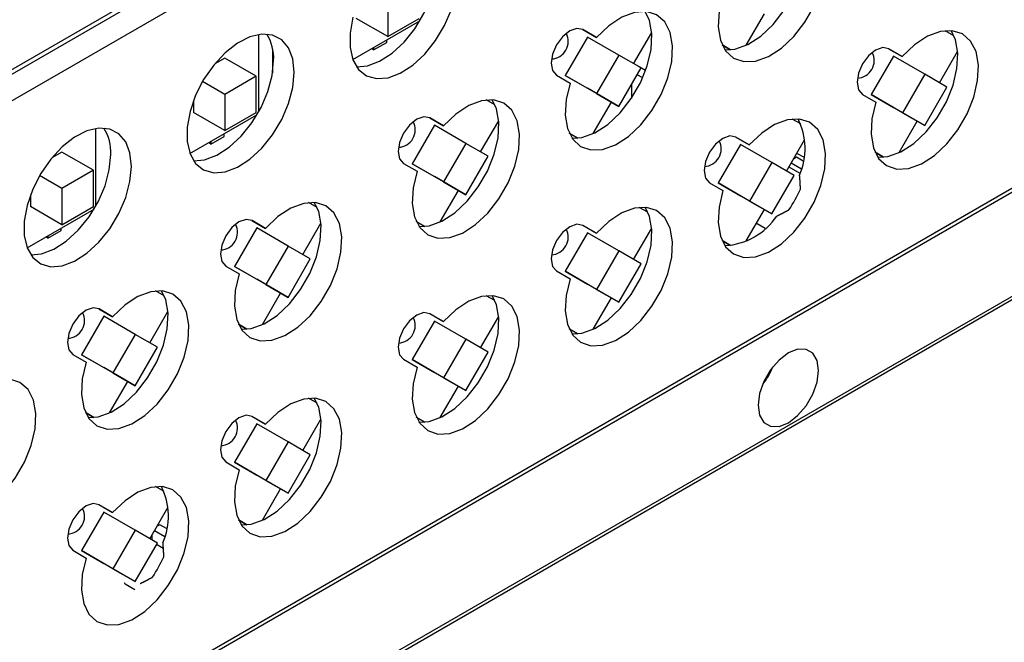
# Model space of a CAD drawing. Header units: millimetres. Extents: x 7187 to 8806, y -3756 to -2918.
# Tile 82 of 250: x 7735 to 7819, y -3694 to -3641. Entities that reach past the tile are written whole.
import ezdxf

# ---------------------------------------------------------------- set-up
doc = ezdxf.new("R2010")
doc.units = ezdxf.units.MM
doc.header["$LTSCALE"] = 3

msp = doc.modelspace()

# ---------------------------------------------------------------- linework, layer by layer
at = {"linetype": 'Continuous', "lineweight": 30}
for p, q in [((7929.296, -3535.002), (7671.343, -3683.915)), ((7668.632, -3751.848), (7931.676, -3599.996)), ((7668.798, -3751.482), (7931.842, -3599.63)), ((7684.085, -3673.881), (7809.243, -3601.628)), ((7684.213, -3674.199), (7809.371, -3601.947)), ((7766.06, -3639.198), (7766.06, -3642.3)), ((7766.06, -3642.3), (7763.373, -3640.749)), ((7766.06, -3642.3), (7768.747, -3640.749)), ((7796.722, -3643.032), (7798.269, -3640.353)), ((7763.079, -3644.267), (7768.811, -3640.958)), ((7755.029, -3648.742), (7755.029, -3642.123)), ((7783.137, -3642.334), (7781.237, -3645.624)), ((7782.734, -3641.697), (7783.9, -3642.369)), ((7783.9, -3642.369), (7782.749, -3641.705)), ((7785.824, -3643.885), (7783.137, -3642.334)), ((7787.087, -3644.614), (7788.634, -3641.936)), ((7814.469, -3642.22), (7813.736, -3641.796)), ((7764.858, -3643.444), (7764.681, -3643.342)), ((7764.858, -3643.444), (7765.99, -3642.791)), ((7764.858, -3643.24), (7764.858, -3643.444)), ((7765.99, -3642.791), (7765.99, -3642.587)), ((7794.656, -3643.002), (7795.387, -3643.424)), ((7795.387, -3643.425), (7794.656, -3643.002)), ((7808.897, -3643.332), (7810.063, -3644.005)), ((7810.063, -3644.005), (7808.912, -3643.34)), ((7705.013, -3721.635), (7840.186, -3643.602)), ((7705.248, -3721.173), (7839.897, -3643.442)), ((7752.13, -3644.137), (7751.264, -3644.637)), ((7754.817, -3645.688), (7752.13, -3644.137)), ((7756.217, -3643.374), (7756.217, -3645.407)), ((7785.824, -3643.885), (7783.924, -3647.176)), ((7787.724, -3644.982), (7785.824, -3643.885)), ((7809.3, -3643.969), (7807.4, -3647.26)), ((7811.987, -3645.52), (7809.3, -3643.969)), ((7813.25, -3646.25), (7814.797, -3643.571)), ((7785.824, -3648.273), (7787.724, -3644.982)), ((7787.571, -3644.891), (7787.569, -3644.892)), ((7788.118, -3645.196), (7787.571, -3644.891)), ((7754.817, -3645.688), (7752.13, -3647.239)), ((7754.817, -3648.791), (7754.817, -3645.688)), ((7780.499, -3645.602), (7781.65, -3646.267)), ((7781.237, -3645.624), (7783.137, -3646.722)), ((7783.924, -3647.176), (7781.237, -3645.624)), ((7787.865, -3645.829), (7787.392, -3645.556)), ((7811.987, -3645.52), (7810.087, -3648.811)), ((7813.887, -3646.617), (7811.987, -3645.52)), ((7752.13, -3647.239), (7750.224, -3646.138)), ((7785.824, -3648.273), (7783.137, -3646.722)), ((7786.906, -3646.399), (7786.906, -3647.578)), ((7811.987, -3649.908), (7813.887, -3646.617)), ((7752.13, -3647.239), (7752.13, -3650.342)), ((7783.924, -3647.176), (7785.824, -3648.273)), ((7806.662, -3647.237), (7807.813, -3647.902)), ((7807.4, -3647.26), (7809.3, -3648.357)), ((7810.087, -3648.811), (7807.4, -3647.26)), ((7749.443, -3647.791), (7749.443, -3648.791)), ((7775.225, -3648.136), (7774.492, -3647.713)), ((7783.641, -3650.584), (7785.187, -3647.905)), ((7811.987, -3649.908), (7809.3, -3648.357)), ((7749.149, -3652.309), (7754.881, -3649)), ((7752.13, -3650.342), (7749.443, -3648.791)), ((7752.13, -3650.342), (7754.817, -3648.791)), ((7769.653, -3649.248), (7770.818, -3649.921)), ((7770.818, -3649.921), (7769.668, -3649.257)), ((7810.087, -3648.811), (7811.987, -3649.908)), ((7770.056, -3649.885), (7768.156, -3653.176)), ((7772.743, -3651.436), (7770.056, -3649.885)), ((7774.006, -3652.166), (7775.552, -3649.488)), ((7801.388, -3649.771), (7800.655, -3649.348)), ((7809.803, -3652.22), (7811.35, -3649.541)), ((7741.099, -3656.784), (7741.099, -3650.164)), ((7750.928, -3651.486), (7752.06, -3650.833)), ((7752.06, -3650.833), (7752.06, -3650.628)), ((7781.574, -3650.554), (7782.306, -3650.976)), ((7782.306, -3650.976), (7781.574, -3650.554)), ((7795.816, -3650.884), (7796.981, -3651.557)), ((7796.981, -3651.557), (7795.83, -3650.892)), ((7750.928, -3651.486), (7750.751, -3651.384)), ((7750.928, -3651.281), (7750.928, -3651.486)), ((7772.743, -3651.436), (7770.843, -3654.727)), ((7774.643, -3652.534), (7772.743, -3651.436)), ((7796.218, -3651.521), (7794.318, -3654.812)), ((7798.905, -3653.072), (7796.218, -3651.521)), ((7800.169, -3653.801), (7801.715, -3651.123)), ((7738.2, -3652.178), (7737.334, -3652.679)), ((7740.887, -3653.73), (7738.2, -3652.178)), ((7772.743, -3655.825), (7774.643, -3652.534)), ((7801.006, -3652.609), (7800.783, -3652.737)), ((7801.6, -3652.94), (7801.006, -3652.609)), ((7801.656, -3652.613), (7801.117, -3652.31)), ((7807.737, -3652.189), (7808.469, -3652.612)), ((7808.469, -3652.612), (7807.737, -3652.19)), ((7767.418, -3653.154), (7768.568, -3653.818)), ((7768.156, -3653.176), (7770.056, -3654.273)), ((7770.843, -3654.727), (7768.156, -3653.176)), ((7798.905, -3653.072), (7797.005, -3656.363)), ((7800.805, -3654.169), (7798.905, -3653.072)), ((7800.374, -3653.446), (7801.313, -3653.99)), ((7801.44, -3653.628), (7800.562, -3653.12)), ((7738.2, -3655.281), (7736.294, -3654.18)), ((7740.887, -3653.73), (7738.2, -3655.281)), ((7740.887, -3656.832), (7740.887, -3653.73)), ((7772.743, -3655.825), (7770.056, -3654.273)), ((7798.905, -3657.46), (7800.805, -3654.169)), ((7770.843, -3654.727), (7772.743, -3655.825)), ((7793.58, -3654.789), (7794.731, -3655.454)), ((7794.318, -3654.812), (7796.218, -3655.909)), ((7797.005, -3656.363), (7794.318, -3654.812)), ((7735.513, -3655.832), (7735.513, -3656.832)), ((7738.2, -3655.281), (7738.2, -3658.384)), ((7770.559, -3658.136), (7772.106, -3655.457)), ((7798.905, -3657.46), (7796.218, -3655.909)), ((7738.2, -3658.384), (7735.513, -3656.832)), ((7738.2, -3658.384), (7740.887, -3656.832)), ((7760.022, -3656.912), (7759.289, -3656.489)), ((7797.005, -3656.363), (7798.905, -3657.46)), ((7735.219, -3660.35), (7740.951, -3657.041)), ((7788.306, -3657.323), (7787.573, -3656.9)), ((7796.722, -3659.771), (7798.269, -3657.092)), ((7754.45, -3658.025), (7755.616, -3658.698)), ((7755.616, -3658.698), (7754.465, -3658.033)), ((7758.803, -3660.942), (7760.349, -3658.264)), ((7768.493, -3658.106), (7769.224, -3658.528)), ((7769.224, -3658.528), (7768.493, -3658.106)), ((7782.734, -3658.436), (7783.9, -3659.109)), ((7783.9, -3659.109), (7782.749, -3658.444)), ((7797.663, -3658.294), (7797.599, -3658.253)), ((7797.663, -3658.294), (7798.326, -3658.686)), ((7736.998, -3659.527), (7738.13, -3658.874)), ((7736.998, -3659.323), (7736.998, -3659.527)), ((7738.13, -3658.874), (7738.13, -3658.67)), ((7754.853, -3658.662), (7752.953, -3661.953)), ((7757.54, -3660.213), (7754.853, -3658.662)), ((7783.137, -3659.073), (7781.237, -3662.364)), ((7785.824, -3660.624), (7783.137, -3659.073)), ((7787.087, -3661.353), (7788.634, -3658.675)), ((7736.998, -3659.527), (7736.821, -3659.425)), ((7757.54, -3660.213), (7755.64, -3663.504)), ((7759.44, -3661.31), (7757.54, -3660.213)), ((7794.656, -3659.741), (7795.387, -3660.164)), ((7795.387, -3660.164), (7794.656, -3659.741)), ((7785.824, -3660.624), (7783.924, -3663.915)), ((7787.724, -3661.721), (7785.824, -3660.624)), ((7757.54, -3664.601), (7759.44, -3661.31)), ((7785.824, -3665.012), (7787.724, -3661.721)), ((7752.215, -3661.93), (7753.366, -3662.595)), ((7752.953, -3661.953), (7754.853, -3663.05)), ((7755.64, -3663.504), (7752.953, -3661.953)), ((7780.499, -3662.341), (7781.65, -3663.006)), ((7781.237, -3662.364), (7783.137, -3663.461)), ((7783.924, -3663.915), (7781.237, -3662.364)), ((7757.54, -3664.601), (7754.853, -3663.05)), ((7755.64, -3663.504), (7757.54, -3664.601)), ((7785.824, -3665.012), (7783.137, -3663.461)), ((7746.941, -3664.464), (7746.208, -3664.041)), ((7755.356, -3666.912), (7756.903, -3664.233)), ((7783.924, -3663.915), (7785.824, -3665.012)), ((7775.225, -3664.875), (7774.492, -3664.452)), ((7783.641, -3667.323), (7785.187, -3664.644)), ((7741.369, -3665.576), (7742.534, -3666.249)), ((7742.534, -3666.249), (7741.383, -3665.585)), ((7745.721, -3668.494), (7747.268, -3665.816)), ((7769.653, -3665.987), (7770.818, -3666.66)), ((7770.818, -3666.66), (7769.668, -3665.996)), ((7741.771, -3666.213), (7739.871, -3669.504)), ((7744.458, -3667.765), (7741.771, -3666.213)), ((7753.29, -3666.882), (7754.022, -3667.304)), ((7754.021, -3667.304), (7753.29, -3666.882)), ((7770.056, -3666.624), (7768.156, -3669.915)), ((7772.743, -3668.176), (7770.056, -3666.624)), ((7774.006, -3668.905), (7775.552, -3666.227)), ((7744.458, -3667.765), (7742.558, -3671.056)), ((7746.358, -3668.862), (7744.458, -3667.765)), ((7781.574, -3667.293), (7782.306, -3667.715)), ((7782.306, -3667.715), (7781.574, -3667.293)), ((7772.743, -3668.176), (7770.843, -3671.466)), ((7774.643, -3669.273), (7772.743, -3668.176)), ((7744.458, -3672.153), (7746.358, -3668.862)), ((7772.743, -3672.564), (7774.643, -3669.273)), ((7739.133, -3669.482), (7740.284, -3670.146)), ((7739.871, -3669.504), (7741.771, -3670.602)), ((7742.558, -3671.056), (7739.871, -3669.504)), ((7767.418, -3669.893), (7768.568, -3670.557)), ((7768.156, -3669.915), (7770.056, -3671.012)), ((7770.843, -3671.466), (7768.156, -3669.915)), ((7744.458, -3672.153), (7741.771, -3670.602)), ((7742.558, -3671.056), (7744.458, -3672.153)), ((7772.743, -3672.564), (7770.056, -3671.012)), ((7742.275, -3674.464), (7743.821, -3671.785)), ((7770.843, -3671.466), (7772.743, -3672.564)), ((7770.559, -3674.875), (7772.106, -3672.196)), ((7760.022, -3673.651), (7759.289, -3673.228)), ((7740.209, -3674.434), (7740.94, -3674.856)), ((7740.94, -3674.856), (7740.209, -3674.434)), ((7754.45, -3674.764), (7755.616, -3675.437)), ((7755.616, -3675.437), (7754.465, -3674.772)), ((7758.803, -3677.681), (7760.349, -3675.003)), ((7768.493, -3674.845), (7769.224, -3675.267)), ((7769.224, -3675.267), (7768.493, -3674.845)), ((7754.853, -3675.401), (7752.953, -3678.692)), ((7757.54, -3676.952), (7754.853, -3675.401)), ((7757.54, -3676.952), (7755.64, -3680.243)), ((7759.44, -3678.049), (7757.54, -3676.952)), ((7752.215, -3678.669), (7753.366, -3679.334)), ((7752.953, -3678.692), (7754.853, -3679.789)), ((7755.64, -3680.243), (7752.953, -3678.692)), ((7757.54, -3681.34), (7759.44, -3678.049)), ((7757.54, -3681.34), (7754.853, -3679.789)), ((7755.64, -3680.243), (7757.54, -3681.34)), ((7746.941, -3681.203), (7746.208, -3680.78)), ((7755.356, -3683.651), (7756.903, -3680.972)), ((7741.369, -3682.316), (7742.534, -3682.988)), ((7742.534, -3682.988), (7741.383, -3682.324)), ((7745.721, -3685.233), (7747.268, -3682.555)), ((7741.771, -3682.953), (7739.871, -3686.243)), ((7744.458, -3684.504), (7741.771, -3682.953)), ((7753.29, -3683.621), (7754.022, -3684.044)), ((7754.021, -3684.044), (7753.29, -3683.621)), ((7744.458, -3684.504), (7742.558, -3687.795)), ((7746.358, -3685.601), (7744.458, -3684.504)), ((7746.993, -3685.059), (7746.115, -3684.552)), ((7746.559, -3684.04), (7746.336, -3684.169)), ((7747.153, -3684.372), (7746.559, -3684.04)), ((7745.893, -3684.935), (7745.893, -3685.333)), ((7739.133, -3686.221), (7740.284, -3686.886)), ((7739.871, -3686.243), (7741.771, -3687.341)), ((7742.558, -3687.795), (7739.871, -3686.243)), ((7744.458, -3688.892), (7746.358, -3685.601)), ((7746.295, -3685.711), (7746.864, -3686.041)), ((7744.458, -3688.892), (7741.771, -3687.341)), ((7742.558, -3687.795), (7744.458, -3688.892)), ((7743.593, -3689.077), (7744.438, -3689.577))]:
    msp.add_line(p, q, dxfattribs=at)
at = {"linetype": 'Continuous', "lineweight": 30, "flags": 128}
for points in [[(7794.731, -3638.715), (7794.392, -3640.133), (7794.316, -3641.458), (7794.508, -3642.611), (7794.958, -3643.525), (7795.639, -3644.146), (7796.511, -3644.44), (7797.523, -3644.387), (7798.615, -3643.991), (7799.725, -3643.276), (7800.787, -3642.283), (7801.739, -3641.071), (7802.525, -3639.709), (7803.099, -3638.279), (7803.428, -3636.863), (7803.493, -3635.544), (7803.289, -3634.4), (7802.829, -3633.497), (7802.139, -3632.888), (7801.26, -3632.61), (7800.244, -3632.677), (7799.149, -3633.086), (7798.04, -3633.814), (7796.981, -3634.818)], [(7794.894, -3643.434), (7795.755, -3643.366), (7796.848, -3642.971), (7797.957, -3642.256), (7799.019, -3641.263), (7799.971, -3640.05), (7800.757, -3638.689), (7801.331, -3637.258), (7801.66, -3635.842), (7801.725, -3634.523), (7801.521, -3633.379), (7801.149, -3632.6)], [(7763.393, -3644.88), (7764.318, -3644.798), (7765.369, -3644.406), (7766.434, -3643.719), (7767.457, -3642.775), (7768.381, -3641.626), (7769.157, -3640.332), (7769.743, -3638.964), (7770.108, -3637.595), (7770.232, -3636.3)], [(7763.085, -3640.651), (7762.839, -3641.993), (7762.839, -3643.225), (7763.085, -3644.282), (7763.564, -3645.107), (7764.25, -3645.655), (7765.106, -3645.896), (7766.086, -3645.819), (7767.137, -3645.426), (7768.202, -3644.74), (7769.224, -3643.796), (7770.149, -3642.646), (7770.925, -3641.352), (7771.511, -3639.984)], [(7781.65, -3646.267), (7781.31, -3647.685), (7781.234, -3649.009), (7781.427, -3650.162), (7781.877, -3651.076), (7782.557, -3651.698), (7783.429, -3651.991), (7784.441, -3651.939), (7785.534, -3651.543), (7786.644, -3650.828), (7787.705, -3649.835), (7788.657, -3648.622), (7789.443, -3647.261), (7790.017, -3645.83), (7790.347, -3644.414), (7790.411, -3643.096), (7790.207, -3641.951), (7789.747, -3641.049), (7789.057, -3640.44), (7788.179, -3640.161), (7787.162, -3640.229), (7786.067, -3640.638), (7784.958, -3641.366), (7783.9, -3642.369)], [(7781.813, -3650.986), (7782.673, -3650.918), (7783.766, -3650.523), (7784.876, -3649.808), (7785.938, -3648.815), (7786.889, -3647.602), (7787.675, -3646.241), (7788.25, -3644.81), (7788.579, -3643.394), (7788.643, -3642.075), (7788.439, -3640.931), (7788.067, -3640.151)], [(7782.749, -3641.705), (7782.233, -3641.605), (7781.624, -3641.816), (7781.015, -3642.307), (7780.499, -3643.004), (7780.154, -3643.799), (7780.033, -3644.572), (7780.154, -3645.205), (7780.499, -3645.602)], [(7758.07, -3645.362), (7757.946, -3644.209), (7757.581, -3643.262), (7756.995, -3642.571), (7756.219, -3642.173), (7755.294, -3642.091), (7754.272, -3642.327), (7753.207, -3642.871), (7752.156, -3643.691), (7751.176, -3644.745), (7750.32, -3645.975), (7749.634, -3647.315), (7749.155, -3648.693), (7748.909, -3650.034), (7748.909, -3651.267), (7749.155, -3652.324), (7749.634, -3653.148), (7750.32, -3653.696), (7751.176, -3653.938), (7752.156, -3653.861), (7753.207, -3653.468), (7754.272, -3652.781), (7755.294, -3651.838), (7756.219, -3650.688), (7756.995, -3649.394), (7757.581, -3648.026), (7757.946, -3646.657), (7758.07, -3645.362)], [(7807.813, -3647.902), (7807.473, -3649.32), (7807.397, -3650.645), (7807.59, -3651.798), (7808.04, -3652.712), (7808.72, -3653.334), (7809.592, -3653.627), (7810.604, -3653.574), (7811.697, -3653.179), (7812.807, -3652.464), (7813.868, -3651.471), (7814.82, -3650.258), (7815.606, -3648.897), (7816.18, -3647.466), (7816.509, -3646.05), (7816.574, -3644.731), (7816.37, -3643.587), (7815.91, -3642.684), (7815.22, -3642.076), (7814.342, -3641.797), (7813.325, -3641.864), (7812.23, -3642.274), (7811.121, -3643.002), (7810.063, -3644.005)], [(7807.976, -3652.621), (7808.836, -3652.554), (7809.929, -3652.158), (7811.039, -3651.443), (7812.101, -3650.45), (7813.052, -3649.238), (7813.838, -3647.876), (7814.413, -3646.446), (7814.742, -3645.029), (7814.806, -3643.711), (7814.602, -3642.567), (7814.23, -3641.787)], [(7808.912, -3643.34), (7808.396, -3643.24), (7807.787, -3643.452), (7807.178, -3643.943), (7806.662, -3644.639), (7806.317, -3645.434), (7806.196, -3646.207), (7806.317, -3646.841), (7806.662, -3647.237)], [(7749.463, -3652.922), (7750.388, -3652.84), (7751.439, -3652.447), (7752.504, -3651.761), (7753.527, -3650.817), (7754.451, -3649.667), (7755.227, -3648.374), (7755.813, -3647.005), (7756.178, -3645.637), (7756.302, -3644.341)], [(7768.568, -3653.818), (7768.229, -3655.237), (7768.153, -3656.561), (7768.345, -3657.714), (7768.795, -3658.628), (7769.476, -3659.25), (7770.348, -3659.543), (7771.36, -3659.49), (7772.452, -3659.095), (7773.562, -3658.38), (7774.624, -3657.387), (7775.576, -3656.174), (7776.362, -3654.813), (7776.936, -3653.382), (7777.265, -3651.966), (7777.33, -3650.647), (7777.126, -3649.503), (7776.666, -3648.6), (7775.976, -3647.992), (7775.097, -3647.713), (7774.081, -3647.78), (7772.986, -3648.19), (7771.877, -3648.918), (7770.818, -3649.921)], [(7768.731, -3658.537), (7769.592, -3658.47), (7770.685, -3658.074), (7771.794, -3657.359), (7772.856, -3656.366), (7773.808, -3655.154), (7774.594, -3653.792), (7775.168, -3652.362), (7775.497, -3650.946), (7775.562, -3649.627), (7775.358, -3648.483), (7774.986, -3647.703)], [(7769.668, -3649.257), (7769.151, -3649.156), (7768.543, -3649.368), (7767.934, -3649.859), (7767.418, -3650.555), (7767.073, -3651.351), (7766.952, -3652.124), (7767.073, -3652.757), (7767.418, -3653.154)], [(7794.731, -3655.454), (7794.392, -3656.872), (7794.316, -3658.197), (7794.508, -3659.35), (7794.958, -3660.264), (7795.639, -3660.886), (7796.511, -3661.179), (7797.523, -3661.126), (7798.615, -3660.73), (7799.725, -3660.015), (7800.787, -3659.022), (7801.739, -3657.81), (7802.525, -3656.448), (7803.099, -3655.018), (7803.428, -3653.602), (7803.493, -3652.283), (7803.289, -3651.139), (7802.829, -3650.236), (7802.139, -3649.627), (7801.26, -3649.349), (7800.244, -3649.416), (7799.149, -3649.826), (7798.04, -3650.553), (7796.981, -3651.557)], [(7744.14, -3653.403), (7744.016, -3652.251), (7743.651, -3651.304), (7743.065, -3650.612), (7742.289, -3650.215), (7741.364, -3650.132), (7740.342, -3650.369), (7739.277, -3650.912), (7738.226, -3651.733), (7737.246, -3652.787), (7736.39, -3654.017), (7735.704, -3655.357), (7735.225, -3656.735), (7734.979, -3658.076), (7734.979, -3659.308), (7735.225, -3660.365), (7735.704, -3661.19), (7736.39, -3661.738), (7737.246, -3661.98), (7738.226, -3661.902), (7739.277, -3661.509), (7740.342, -3660.823), (7741.364, -3659.879), (7742.289, -3658.729), (7743.065, -3657.436), (7743.651, -3656.068), (7744.016, -3654.699), (7744.14, -3653.403)], [(7795.83, -3650.892), (7795.314, -3650.792), (7794.705, -3651.003), (7794.097, -3651.495), (7793.58, -3652.191), (7793.236, -3652.986), (7793.114, -3653.759), (7793.236, -3654.392), (7793.58, -3654.789)], [(7735.533, -3660.964), (7736.458, -3660.882), (7737.509, -3660.489), (7738.574, -3659.802), (7739.597, -3658.859), (7740.521, -3657.709), (7741.297, -3656.415), (7741.883, -3655.047), (7742.248, -3653.678), (7742.372, -3652.383)], [(7801.05, -3652.275), (7801.055, -3652.277), (7801.117, -3652.31)], [(7753.366, -3662.595), (7753.026, -3664.013), (7752.95, -3665.337), (7753.143, -3666.49), (7753.592, -3667.405), (7754.273, -3668.026), (7755.145, -3668.32), (7756.157, -3668.267), (7757.25, -3667.871), (7758.359, -3667.156), (7759.421, -3666.163), (7760.373, -3664.951), (7761.159, -3663.589), (7761.733, -3662.159), (7762.062, -3660.743), (7762.127, -3659.424), (7761.923, -3658.28), (7761.463, -3657.377), (7760.773, -3656.768), (7759.894, -3656.489), (7758.878, -3656.557), (7757.783, -3656.966), (7756.674, -3657.694), (7755.616, -3658.698)], [(7753.529, -3667.314), (7754.389, -3667.246), (7755.482, -3666.851), (7756.592, -3666.136), (7757.653, -3665.143), (7758.605, -3663.93), (7759.391, -3662.569), (7759.965, -3661.138), (7760.294, -3659.722), (7760.359, -3658.403), (7760.155, -3657.259), (7759.783, -3656.479)], [(7781.65, -3663.006), (7781.31, -3664.424), (7781.234, -3665.748), (7781.427, -3666.901), (7781.877, -3667.816), (7782.557, -3668.437), (7783.429, -3668.73), (7784.441, -3668.678), (7785.534, -3668.282), (7786.644, -3667.567), (7787.705, -3666.574), (7788.657, -3665.362), (7789.443, -3664), (7790.017, -3662.57), (7790.347, -3661.154), (7790.411, -3659.835), (7790.207, -3658.691), (7789.747, -3657.788), (7789.057, -3657.179), (7788.179, -3656.9), (7787.162, -3656.968), (7786.067, -3657.377), (7784.958, -3658.105), (7783.9, -3659.109)], [(7781.813, -3667.725), (7782.673, -3667.657), (7783.766, -3667.262), (7784.876, -3666.547), (7785.938, -3665.554), (7786.889, -3664.341), (7787.675, -3662.98), (7788.25, -3661.549), (7788.579, -3660.133), (7788.643, -3658.814), (7788.439, -3657.67), (7788.067, -3656.89)], [(7754.465, -3658.033), (7753.949, -3657.933), (7753.34, -3658.144), (7752.731, -3658.636), (7752.215, -3659.332), (7751.87, -3660.127), (7751.749, -3660.9), (7751.87, -3661.533), (7752.215, -3661.93)], [(7782.749, -3658.444), (7782.233, -3658.344), (7781.624, -3658.555), (7781.015, -3659.047), (7780.499, -3659.743), (7780.154, -3660.538), (7780.033, -3661.311), (7780.154, -3661.944), (7780.499, -3662.341)], [(7740.284, -3670.146), (7739.944, -3671.565), (7739.869, -3672.889), (7740.061, -3674.042), (7740.511, -3674.956), (7741.192, -3675.578), (7742.064, -3675.871), (7743.075, -3675.819), (7744.168, -3675.423), (7745.278, -3674.708), (7746.34, -3673.715), (7747.291, -3672.502), (7748.077, -3671.141), (7748.652, -3669.71), (7748.981, -3668.294), (7749.045, -3666.976), (7748.841, -3665.831), (7748.381, -3664.929), (7747.692, -3664.32), (7746.813, -3664.041), (7745.796, -3664.109), (7744.702, -3664.518), (7743.593, -3665.246), (7742.534, -3666.249)], [(7740.447, -3674.866), (7741.308, -3674.798), (7742.4, -3674.403), (7743.51, -3673.687), (7744.572, -3672.695), (7745.524, -3671.482), (7746.31, -3670.12), (7746.884, -3668.69), (7747.213, -3667.274), (7747.278, -3665.955), (7747.074, -3664.811), (7746.702, -3664.031)], [(7768.568, -3670.557), (7768.229, -3671.976), (7768.153, -3673.3), (7768.345, -3674.453), (7768.795, -3675.367), (7769.476, -3675.989), (7770.348, -3676.282), (7771.36, -3676.23), (7772.452, -3675.834), (7773.562, -3675.119), (7774.624, -3674.126), (7775.576, -3672.913), (7776.362, -3671.552), (7776.936, -3670.121), (7777.265, -3668.705), (7777.33, -3667.387), (7777.126, -3666.242), (7776.666, -3665.34), (7775.976, -3664.731), (7775.097, -3664.452), (7774.081, -3664.52), (7772.986, -3664.929), (7771.877, -3665.657), (7770.818, -3666.66)], [(7768.731, -3675.277), (7769.592, -3675.209), (7770.685, -3674.814), (7771.794, -3674.098), (7772.856, -3673.105), (7773.808, -3671.893), (7774.594, -3670.531), (7775.168, -3669.101), (7775.497, -3667.685), (7775.562, -3666.366), (7775.358, -3665.222), (7774.986, -3664.442)], [(7741.383, -3665.585), (7740.867, -3665.484), (7740.258, -3665.696), (7739.649, -3666.187), (7739.133, -3666.884), (7738.788, -3667.679), (7738.667, -3668.452), (7738.788, -3669.085), (7739.133, -3669.482)], [(7769.668, -3665.996), (7769.151, -3665.895), (7768.543, -3666.107), (7767.934, -3666.598), (7767.418, -3667.295), (7767.073, -3668.09), (7766.952, -3668.863), (7767.073, -3669.496), (7767.418, -3669.893)], [(7797.739, -3673.822), (7797.865, -3674.67), (7798.232, -3675.289), (7798.803, -3675.619), (7799.522, -3675.627), (7800.32, -3675.312), (7801.117, -3674.706), (7801.837, -3673.867), (7802.408, -3672.878), (7802.774, -3671.836), (7802.901, -3670.842), (7802.774, -3669.994), (7802.408, -3669.375), (7801.837, -3669.045), (7801.117, -3669.037), (7800.32, -3669.351), (7799.522, -3669.958), (7798.803, -3670.796), (7798.232, -3671.785), (7797.865, -3672.828), (7797.739, -3673.822)], [(7727.203, -3677.698), (7726.863, -3679.117), (7726.787, -3680.441), (7726.98, -3681.594), (7727.43, -3682.508), (7728.11, -3683.13), (7728.982, -3683.423), (7729.994, -3683.37), (7731.087, -3682.975), (7732.196, -3682.26), (7733.258, -3681.267), (7734.21, -3680.054), (7734.996, -3678.693), (7735.57, -3677.262), (7735.899, -3675.846), (7735.964, -3674.527), (7735.76, -3673.383), (7735.3, -3672.48), (7734.61, -3671.872), (7733.731, -3671.593), (7732.715, -3671.66), (7731.62, -3672.07), (7730.511, -3672.798), (7729.453, -3673.801)], [(7753.366, -3679.334), (7753.026, -3680.752), (7752.95, -3682.077), (7753.143, -3683.23), (7753.592, -3684.144), (7754.273, -3684.766), (7755.145, -3685.059), (7756.157, -3685.006), (7757.25, -3684.61), (7758.359, -3683.895), (7759.421, -3682.902), (7760.373, -3681.69), (7761.159, -3680.328), (7761.733, -3678.898), (7762.062, -3677.482), (7762.127, -3676.163), (7761.923, -3675.019), (7761.463, -3674.116), (7760.773, -3673.507), (7759.894, -3673.229), (7758.878, -3673.296), (7757.783, -3673.705), (7756.674, -3674.433), (7755.616, -3675.437)], [(7753.529, -3684.053), (7754.389, -3683.985), (7755.482, -3683.59), (7756.592, -3682.875), (7757.653, -3681.882), (7758.605, -3680.669), (7759.391, -3679.308), (7759.965, -3677.877), (7760.294, -3676.461), (7760.359, -3675.142), (7760.155, -3673.998), (7759.783, -3673.219)], [(7754.465, -3674.772), (7753.949, -3674.672), (7753.34, -3674.883), (7752.731, -3675.375), (7752.215, -3676.071), (7751.87, -3676.866), (7751.749, -3677.639), (7751.87, -3678.272), (7752.215, -3678.669)], [(7740.284, -3686.886), (7739.944, -3688.304), (7739.869, -3689.628), (7740.061, -3690.781), (7740.511, -3691.695), (7741.192, -3692.317), (7742.064, -3692.61), (7743.075, -3692.558), (7744.168, -3692.162), (7745.278, -3691.447), (7746.34, -3690.454), (7747.291, -3689.242), (7748.077, -3687.88), (7748.652, -3686.449), (7748.981, -3685.033), (7749.045, -3683.715), (7748.841, -3682.571), (7748.381, -3681.668), (7747.692, -3681.059), (7746.813, -3680.78), (7745.796, -3680.848), (7744.702, -3681.257), (7743.593, -3681.985), (7742.534, -3682.988)], [(7741.383, -3682.324), (7740.867, -3682.224), (7740.258, -3682.435), (7739.649, -3682.926), (7739.133, -3683.623), (7738.788, -3684.418), (7738.667, -3685.191), (7738.788, -3685.824), (7739.133, -3686.221)], [(7743.593, -3689.077), (7743.54, -3689.043), (7743.527, -3689.034)]]:
    msp.add_lwpolyline(points, dxfattribs=at)
at = {"linetype": 'Continuous', "lineweight": 30}
for points in [[(7801.363, -3655.346, 0), (7801.353, -3655.336, 0), (7801.353, -3655.326, 0), (7801.353, -3655.316, 0), (7801.353, -3655.306, 0), (7801.353, -3655.296, 0), (7801.353, -3655.286, 0), (7801.353, -3655.276, 0), (7801.353, -3655.266, 0), (7801.353, -3655.256, 0), (7801.353, -3655.246, 0), (7801.353, -3655.236, 0), (7801.353, -3655.226, 0), (7801.353, -3655.216, 0), (7801.353, -3655.206, 0), (7801.353, -3655.206, 0), (7801.353, -3655.196, 0), (7801.353, -3655.186, 0), (7801.353, -3655.176, 0), (7801.353, -3655.166, 0), (7801.353, -3655.156, 0), (7801.353, -3655.146, 0), (7801.353, -3655.136, 0), (7801.353, -3655.126, 0), (7801.353, -3655.116, 0), (7801.353, -3655.106, 0), (7801.353, -3655.096, 0), (7801.353, -3655.086, 0), (7801.353, -3655.076, 0), (7801.353, -3655.066, 0), (7801.343, -3655.066, 0), (7801.343, -3655.056, 0), (7801.343, -3655.046, 0), (7801.343, -3655.036, 0), (7801.343, -3655.026, 0), (7801.343, -3655.016, 0), (7801.343, -3655.006, 0), (7801.343, -3654.996, 0), (7801.343, -3654.986, 0), (7801.343, -3654.976, 0), (7801.343, -3654.966, 0), (7801.343, -3654.956, 0), (7801.343, -3654.946, 0), (7801.343, -3654.936, 0), (7801.343, -3654.926, 0), (7801.343, -3654.926, 0), (7801.343, -3654.916, 0), (7801.343, -3654.906, 0), (7801.343, -3654.896, 0), (7801.343, -3654.886, 0), (7801.343, -3654.876, 0), (7801.343, -3654.866, 0), (7801.333, -3654.856, 0), (7801.333, -3654.846, 0), (7801.333, -3654.836, 0), (7801.333, -3654.826, 0), (7801.333, -3654.816, 0), (7801.333, -3654.806, 0), (7801.333, -3654.796, 0), (7801.333, -3654.786, 0), (7801.333, -3654.786, 0), (7801.333, -3654.776, 0), (7801.333, -3654.766, 0), (7801.333, -3654.756, 0), (7801.333, -3654.746, 0), (7801.333, -3654.736, 0), (7801.333, -3654.726, 0), (7801.333, -3654.716, 0), (7801.333, -3654.706, 0), (7801.323, -3654.696, 0), (7801.323, -3654.686, 0), (7801.323, -3654.676, 0), (7801.323, -3654.666, 0), (7801.323, -3654.656, 0), (7801.323, -3654.646, 0), (7801.323, -3654.636, 0), (7801.323, -3654.636, 0), (7801.323, -3654.626, 0), (7801.323, -3654.616, 0), (7801.323, -3654.606, 0), (7801.323, -3654.596, 0), (7801.323, -3654.586, 0), (7801.323, -3654.576, 0), (7801.323, -3654.566, 0), (7801.323, -3654.556, 0), (7801.313, -3654.546, 0), (7801.313, -3654.536, 0), (7801.313, -3654.526, 0), (7801.313, -3654.516, 0), (7801.313, -3654.506, 0), (7801.313, -3654.496, 0), (7801.313, -3654.496, 0), (7801.313, -3654.486, 0), (7801.313, -3654.476, 0), (7801.313, -3654.466, 0), (7801.313, -3654.456, 0), (7801.313, -3654.446, 0), (7801.313, -3654.436, 0), (7801.303, -3654.426, 0), (7801.303, -3654.416, 0), (7801.303, -3654.406, 0), (7801.303, -3654.396, 0), (7801.303, -3654.386, 0), (7801.303, -3654.376, 0), (7801.303, -3654.366, 0), (7801.303, -3654.356, 0), (7801.303, -3654.356, 0), (7801.303, -3654.346, 0), (7801.303, -3654.336, 0), (7801.303, -3654.326, 0), (7801.303, -3654.316, 0), (7801.293, -3654.306, 0), (7801.293, -3654.296, 0), (7801.293, -3654.286, 0), (7801.293, -3654.276, 0), (7801.293, -3654.266, 0), (7801.293, -3654.256, 0), (7801.293, -3654.246, 0), (7801.293, -3654.236, 0), (7801.293, -3654.226, 0), (7801.293, -3654.216, 0), (7801.293, -3654.216, 0), (7801.293, -3654.206, 0), (7801.283, -3654.196, 0), (7801.283, -3654.186, 0), (7801.283, -3654.176, 0), (7801.283, -3654.166, 0), (7801.283, -3654.156, 0), (7801.283, -3654.146, 0)], [(7799.333, -3657.636, 0), (7799.343, -3657.636, 0), (7799.353, -3657.636, 0), (7799.363, -3657.626, 0), (7799.363, -3657.626, 0), (7799.373, -3657.616, 0), (7799.383, -3657.616, 0), (7799.393, -3657.606, 0), (7799.403, -3657.606, 0), (7799.413, -3657.606, 0), (7799.423, -3657.596, 0), (7799.423, -3657.596, 0), (7799.433, -3657.586, 0), (7799.443, -3657.586, 0), (7799.453, -3657.586, 0), (7799.463, -3657.576, 0), (7799.473, -3657.576, 0), (7799.473, -3657.566, 0), (7799.483, -3657.566, 0), (7799.493, -3657.566, 0), (7799.503, -3657.556, 0), (7799.513, -3657.556, 0), (7799.513, -3657.546, 0), (7799.523, -3657.546, 0), (7799.533, -3657.536, 0), (7799.543, -3657.536, 0), (7799.553, -3657.536, 0), (7799.563, -3657.526, 0), (7799.563, -3657.526, 0), (7799.573, -3657.516, 0), (7799.583, -3657.516, 0), (7799.593, -3657.516, 0), (7799.603, -3657.506, 0), (7799.613, -3657.506, 0), (7799.613, -3657.496, 0), (7799.623, -3657.496, 0), (7799.633, -3657.486, 0), (7799.643, -3657.486, 0), (7799.653, -3657.486, 0), (7799.663, -3657.476, 0), (7799.663, -3657.476, 0), (7799.673, -3657.466, 0), (7799.683, -3657.466, 0), (7799.693, -3657.466, 0), (7799.703, -3657.456, 0), (7799.713, -3657.456, 0), (7799.713, -3657.446, 0), (7799.723, -3657.446, 0), (7799.733, -3657.436, 0), (7799.743, -3657.436, 0), (7799.753, -3657.436, 0), (7799.763, -3657.426, 0), (7799.763, -3657.426, 0), (7799.773, -3657.416, 0), (7799.783, -3657.416, 0), (7799.793, -3657.406, 0), (7799.803, -3657.406, 0), (7799.803, -3657.406, 0), (7799.813, -3657.396, 0), (7799.823, -3657.396, 0), (7799.833, -3657.386, 0), (7799.843, -3657.386, 0), (7799.853, -3657.376, 0), (7799.853, -3657.376, 0), (7799.863, -3657.376, 0), (7799.873, -3657.366, 0), (7799.883, -3657.366, 0), (7799.893, -3657.356, 0), (7799.893, -3657.356, 0), (7799.903, -3657.346, 0), (7799.913, -3657.346, 0), (7799.923, -3657.346, 0), (7799.933, -3657.336, 0), (7799.943, -3657.336, 0), (7799.943, -3657.326, 0), (7799.953, -3657.326, 0), (7799.963, -3657.316, 0), (7799.973, -3657.316, 0), (7799.983, -3657.306, 0), (7799.983, -3657.306, 0), (7799.993, -3657.306, 0), (7800.003, -3657.296, 0), (7800.013, -3657.296, 0), (7800.023, -3657.286, 0), (7800.033, -3657.286, 0), (7800.033, -3657.276, 0), (7800.043, -3657.276, 0), (7800.053, -3657.276, 0), (7800.063, -3657.266, 0), (7800.073, -3657.266, 0), (7800.073, -3657.256, 0), (7800.083, -3657.256, 0), (7800.093, -3657.246, 0), (7800.103, -3657.246, 0), (7800.113, -3657.236, 0), (7800.113, -3657.236, 0), (7800.123, -3657.236, 0), (7800.133, -3657.226, 0), (7800.143, -3657.226, 0), (7800.153, -3657.216, 0), (7800.163, -3657.216, 0), (7800.163, -3657.206, 0), (7800.173, -3657.206, 0), (7800.183, -3657.196, 0), (7800.193, -3657.196, 0), (7800.203, -3657.196, 0), (7800.203, -3657.186, 0), (7800.213, -3657.186, 0), (7800.223, -3657.176, 0), (7800.233, -3657.176, 0), (7800.243, -3657.166, 0), (7800.243, -3657.166, 0), (7800.253, -3657.156, 0), (7800.263, -3657.156, 0), (7800.273, -3657.146, 0), (7800.283, -3657.146, 0), (7800.283, -3657.146, 0), (7800.293, -3657.136, 0), (7800.303, -3657.136, 0), (7800.313, -3657.126, 0), (7800.323, -3657.126, 0), (7800.323, -3657.116, 0), (7800.333, -3657.116, 0), (7800.343, -3657.106, 0), (7800.353, -3657.106, 0), (7800.363, -3657.106, 0), (7800.363, -3657.096, 0), (7800.373, -3657.096, 0), (7800.383, -3657.086, 0)], [(7746.913, -3686.776, 0), (7746.913, -3686.766, 0), (7746.913, -3686.756, 0), (7746.913, -3686.746, 0), (7746.913, -3686.736, 0), (7746.913, -3686.726, 0), (7746.913, -3686.716, 0), (7746.913, -3686.706, 0), (7746.913, -3686.696, 0), (7746.913, -3686.686, 0), (7746.913, -3686.676, 0), (7746.903, -3686.666, 0), (7746.903, -3686.666, 0), (7746.903, -3686.656, 0), (7746.903, -3686.646, 0), (7746.903, -3686.636, 0), (7746.903, -3686.626, 0), (7746.903, -3686.616, 0), (7746.903, -3686.606, 0), (7746.903, -3686.596, 0), (7746.903, -3686.586, 0), (7746.903, -3686.576, 0), (7746.903, -3686.566, 0), (7746.903, -3686.556, 0), (7746.903, -3686.546, 0), (7746.903, -3686.536, 0), (7746.903, -3686.526, 0), (7746.903, -3686.526, 0), (7746.903, -3686.516, 0), (7746.903, -3686.506, 0), (7746.903, -3686.496, 0), (7746.903, -3686.486, 0), (7746.903, -3686.476, 0), (7746.903, -3686.466, 0), (7746.903, -3686.456, 0), (7746.903, -3686.446, 0), (7746.903, -3686.436, 0), (7746.893, -3686.426, 0), (7746.893, -3686.416, 0), (7746.893, -3686.406, 0), (7746.893, -3686.396, 0), (7746.893, -3686.386, 0), (7746.893, -3686.386, 0), (7746.893, -3686.376, 0), (7746.893, -3686.366, 0), (7746.893, -3686.356, 0), (7746.893, -3686.346, 0), (7746.893, -3686.336, 0), (7746.893, -3686.326, 0), (7746.893, -3686.316, 0), (7746.893, -3686.306, 0), (7746.893, -3686.296, 0), (7746.893, -3686.286, 0), (7746.893, -3686.276, 0), (7746.893, -3686.266, 0), (7746.893, -3686.256, 0), (7746.893, -3686.246, 0), (7746.883, -3686.236, 0), (7746.883, -3686.236, 0), (7746.883, -3686.226, 0), (7746.883, -3686.216, 0), (7746.883, -3686.206, 0), (7746.883, -3686.196, 0), (7746.883, -3686.186, 0), (7746.883, -3686.176, 0), (7746.883, -3686.166, 0), (7746.883, -3686.156, 0), (7746.883, -3686.146, 0), (7746.883, -3686.136, 0), (7746.883, -3686.126, 0), (7746.883, -3686.116, 0), (7746.883, -3686.106, 0), (7746.883, -3686.096, 0), (7746.883, -3686.096, 0), (7746.873, -3686.086, 0), (7746.873, -3686.076, 0), (7746.873, -3686.066, 0), (7746.873, -3686.056, 0), (7746.873, -3686.046, 0), (7746.873, -3686.036, 0), (7746.873, -3686.026, 0), (7746.873, -3686.016, 0), (7746.873, -3686.006, 0), (7746.873, -3685.996, 0), (7746.873, -3685.986, 0), (7746.873, -3685.976, 0), (7746.873, -3685.966, 0), (7746.873, -3685.956, 0), (7746.863, -3685.956, 0), (7746.863, -3685.946, 0), (7746.863, -3685.936, 0), (7746.863, -3685.926, 0), (7746.863, -3685.916, 0), (7746.863, -3685.906, 0), (7746.863, -3685.896, 0), (7746.863, -3685.886, 0), (7746.863, -3685.876, 0), (7746.863, -3685.866, 0), (7746.863, -3685.856, 0), (7746.863, -3685.846, 0), (7746.863, -3685.836, 0), (7746.863, -3685.826, 0), (7746.853, -3685.816, 0), (7746.853, -3685.816, 0), (7746.853, -3685.806, 0), (7746.853, -3685.796, 0), (7746.853, -3685.786, 0), (7746.853, -3685.776, 0), (7746.853, -3685.766, 0), (7746.853, -3685.756, 0), (7746.853, -3685.746, 0), (7746.853, -3685.736, 0), (7746.853, -3685.726, 0), (7746.853, -3685.716, 0), (7746.843, -3685.706, 0), (7746.843, -3685.696, 0), (7746.843, -3685.686, 0), (7746.843, -3685.676, 0), (7746.843, -3685.676, 0), (7746.843, -3685.666, 0), (7746.843, -3685.656, 0), (7746.843, -3685.646, 0), (7746.843, -3685.636, 0), (7746.843, -3685.626, 0), (7746.843, -3685.616, 0), (7746.843, -3685.606, 0), (7746.833, -3685.596, 0), (7746.833, -3685.586, 0), (7746.833, -3685.576, 0)], [(7744.883, -3689.076, 0), (7744.893, -3689.066, 0), (7744.903, -3689.066, 0), (7744.913, -3689.056, 0), (7744.923, -3689.056, 0), (7744.933, -3689.046, 0), (7744.933, -3689.046, 0), (7744.943, -3689.046, 0), (7744.953, -3689.036, 0), (7744.963, -3689.036, 0), (7744.973, -3689.026, 0), (7744.983, -3689.026, 0), (7744.983, -3689.026, 0), (7744.993, -3689.016, 0), (7745.003, -3689.016, 0), (7745.013, -3689.006, 0), (7745.023, -3689.006, 0), (7745.033, -3689.006, 0), (7745.033, -3688.996, 0), (7745.043, -3688.996, 0), (7745.053, -3688.986, 0), (7745.063, -3688.986, 0), (7745.073, -3688.976, 0), (7745.083, -3688.976, 0), (7745.083, -3688.976, 0), (7745.093, -3688.966, 0), (7745.103, -3688.966, 0), (7745.113, -3688.956, 0), (7745.123, -3688.956, 0), (7745.133, -3688.956, 0), (7745.133, -3688.946, 0), (7745.143, -3688.946, 0), (7745.153, -3688.936, 0), (7745.163, -3688.936, 0), (7745.173, -3688.926, 0), (7745.183, -3688.926, 0), (7745.183, -3688.926, 0), (7745.193, -3688.916, 0), (7745.203, -3688.916, 0), (7745.213, -3688.906, 0), (7745.223, -3688.906, 0), (7745.233, -3688.906, 0), (7745.233, -3688.896, 0), (7745.243, -3688.896, 0), (7745.253, -3688.886, 0), (7745.263, -3688.886, 0), (7745.273, -3688.876, 0), (7745.273, -3688.876, 0), (7745.283, -3688.876, 0), (7745.293, -3688.866, 0), (7745.303, -3688.866, 0), (7745.313, -3688.856, 0), (7745.323, -3688.856, 0), (7745.323, -3688.846, 0), (7745.333, -3688.846, 0), (7745.343, -3688.846, 0), (7745.353, -3688.836, 0), (7745.363, -3688.836, 0), (7745.373, -3688.826, 0), (7745.373, -3688.826, 0), (7745.383, -3688.816, 0), (7745.393, -3688.816, 0), (7745.403, -3688.816, 0), (7745.413, -3688.806, 0), (7745.413, -3688.806, 0), (7745.423, -3688.796, 0), (7745.433, -3688.796, 0), (7745.443, -3688.786, 0), (7745.453, -3688.786, 0), (7745.463, -3688.786, 0), (7745.463, -3688.776, 0), (7745.473, -3688.776, 0), (7745.483, -3688.766, 0), (7745.493, -3688.766, 0), (7745.503, -3688.756, 0), (7745.503, -3688.756, 0), (7745.513, -3688.756, 0), (7745.523, -3688.746, 0), (7745.533, -3688.746, 0), (7745.543, -3688.736, 0), (7745.553, -3688.736, 0), (7745.553, -3688.726, 0), (7745.563, -3688.726, 0), (7745.573, -3688.716, 0), (7745.583, -3688.716, 0), (7745.593, -3688.716, 0), (7745.593, -3688.706, 0), (7745.603, -3688.706, 0), (7745.613, -3688.696, 0), (7745.623, -3688.696, 0), (7745.633, -3688.686, 0), (7745.643, -3688.686, 0), (7745.643, -3688.676, 0), (7745.653, -3688.676, 0), (7745.663, -3688.676, 0), (7745.673, -3688.666, 0), (7745.683, -3688.666, 0), (7745.683, -3688.656, 0), (7745.693, -3688.656, 0), (7745.703, -3688.646, 0), (7745.713, -3688.646, 0), (7745.723, -3688.636, 0), (7745.723, -3688.636, 0), (7745.733, -3688.636, 0), (7745.743, -3688.626, 0), (7745.753, -3688.626, 0), (7745.763, -3688.616, 0), (7745.763, -3688.616, 0), (7745.773, -3688.606, 0), (7745.783, -3688.606, 0), (7745.793, -3688.596, 0), (7745.803, -3688.596, 0), (7745.803, -3688.596, 0), (7745.813, -3688.586, 0), (7745.823, -3688.586, 0), (7745.833, -3688.576, 0), (7745.843, -3688.576, 0), (7745.853, -3688.566, 0), (7745.853, -3688.566, 0), (7745.863, -3688.556, 0), (7745.873, -3688.556, 0), (7745.883, -3688.556, 0), (7745.893, -3688.546, 0), (7745.893, -3688.546, 0), (7745.903, -3688.536, 0), (7745.913, -3688.536, 0), (7745.923, -3688.526, 0), (7745.933, -3688.526, 0), (7745.933, -3688.516, 0)]]:
    msp.add_polyline3d(points, dxfattribs=at)
for centre, radius, start, end in [((7752.474, -3644.132), 3.834, 356.87838, 32.22777), ((7779.998, -3642.714), 1.5, 272.41689, 27.58848), ((7806.161, -3644.35), 1.5, 272.41689, 27.58848), ((7766.916, -3650.266), 1.5, 272.41689, 27.58848), ((7796.084, -3651.885), 5.669, 336.49063, 26.69183), ((7738.544, -3652.174), 3.834, 356.87838, 32.22777), ((7793.079, -3651.902), 1.5, 272.4169, 27.58848), ((7791.131, -3650.778), 11.199, 325.70825, 335.95292), ((7794.591, -3654.485), 5.696, 273.04887, 326.36546), ((7751.713, -3659.043), 1.5, 272.4169, 27.58848), ((7779.998, -3659.454), 1.5, 272.4169, 27.58848), ((7738.632, -3666.594), 1.5, 272.4169, 27.58848), ((7766.916, -3667.005), 1.5, 272.41689, 27.58848), ((7793.215, -3668.23), 6.229, 321.6212, 338.38437), ((7751.713, -3675.782), 1.5, 272.4169, 27.58848), ((7741.636, -3683.317), 5.669, 336.49049, 26.69198), ((7738.632, -3683.334), 1.5, 272.4169, 27.58848), ((7736.684, -3682.21), 11.199, 325.70809, 335.95308)]:
    msp.add_arc(centre, radius, start, end, dxfattribs=at)

doc.saveas('drawing.dxf')
